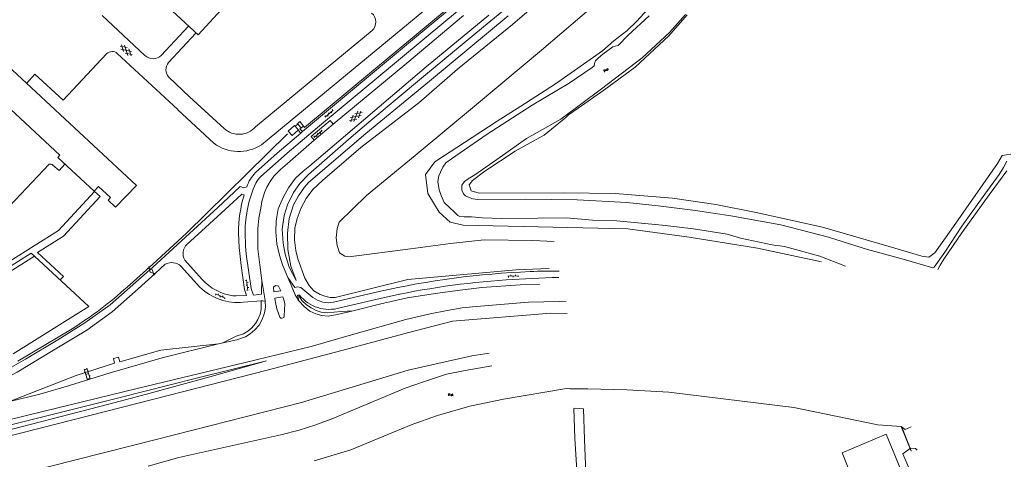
# Model space of a CAD drawing. Header units: metres. Extents: x 157366 to 159470, y 577030 to 578469.
# Tile 13 of 35: x 158086 to 158496, y 577541 to 577725. Entities that reach past the tile are written whole.
import ezdxf

# ---------------------------------------------------------------- set-up
doc = ezdxf.new("R2010")
doc.units = ezdxf.units.M
doc.header["$MEASUREMENT"] = 0
for name, color, linetype, lineweight in [('Gbkn_B01_hoofdgebouw', 1, 'Continuous', 18), ('Gbkn_S01_gesloten verharding (g)', 252, 'Continuous', 18), ('Gbkn_S01_gesloten verharding (k)', 252, 'Continuous', 18), ('Gbkn_S02_open verharding', 252, 'Continuous', 18), ('Gbkn_S05_water', 252, 'Continuous', 18), ('Gbkn_T02_raster', 252, 'Continuous', 18), ('Gbkn_T03_hek', 252, 'Continuous', 18), ('Gbkn_T09_insteek sloot', 252, 'Continuous', 18), ('Gbkn_T20_overige afscheiding', 252, 'Continuous', 18), ('Gbkn_V00_kant verharding', 252, 'Continuous', 18), ('Gbkn_W00_kant water (FD)', 252, 'Continuous', 18)]:
    doc.layers.add(name, color=color, linetype=linetype, lineweight=lineweight)

msp = doc.modelspace()

# ---------------------------------------------------------------- linework, layer by layer
at = {"layer": 'Gbkn_B01_hoofdgebouw'}
for p, q in [((158200.55, 577680.61), (158197.9, 577678.33)), ((158200.8, 577680.32), (158200.55, 577680.61)), ((158197.9, 577678.33), (158199.52, 577676.43)), ((158199.52, 577676.43), (158202.12, 577678.69)), ((158202.17, 577678.73), (158200.8, 577680.32)), ((158202.12, 577678.69), (158202.17, 577678.73))]:
    msp.add_line(p, q, dxfattribs=at)
at = {"layer": 'Gbkn_B01_hoofdgebouw', "flags": 128}
for points in [[(158171.67, 577730.67), (158160.39, 577718.49), (158133.56, 577743.38), (158152.5, 577763.82), (158161.29, 577755.67), (158157.7, 577751.8), (158160.75, 577748.97), (158156.68, 577744.58), (158171.67, 577730.67)], [(158134.74, 577655.64), (158062.86, 577722.41), (158052.66, 577711.41), (158058.84, 577705.69), (158029.47, 577674.03), (158044.86, 577659.75), (158075.95, 577693.17), (158102.72, 577668.26), (158101.9, 577667.38), (158117.06, 577653.31), (158118.91, 577655.29), (158123.94, 577650.6), (158122.92, 577649.5), (158126.01, 577646.62), (158134.74, 577655.64)]]:
    msp.add_lwpolyline(points, dxfattribs=at)
at = {"layer": 'Gbkn_S01_gesloten verharding (g)', "flags": 128}
for points in [[(158141.96, 577618.15), (158141.43, 577620.46), (158139.17, 577621.16)], [(158139.88, 577621.82), (158140.41, 577619.51), (158142.67, 577618.81)]]:
    msp.add_lwpolyline(points, dxfattribs=at)
at = {"layer": 'Gbkn_S01_gesloten verharding (k)'}
for p, q in [((158228.39, 577684.82), (158223.86, 577684.03)), ((158224.01, 577682.17), (158225.06, 577685.03)), ((158225.33, 577682.27), (158226.92, 577686.58)), ((158228.73, 577686.1), (158225.72, 577685.58)), ((158227.19, 577683.82), (158228.25, 577686.68)), ((158226.53, 577683.26), (158223.52, 577682.74))]:
    msp.add_line(p, q, dxfattribs=at)
for points in [[(158127.88, 577713.8), (158130.87, 577713.17)], [(158129.33, 577711.46), (158128.39, 577714.36)], [(158131.14, 577709.84), (158129.71, 577714.21)], [(158128.18, 577712.5), (158132.67, 577711.55)], [(158129.98, 577710.88), (158132.96, 577710.25)], [(158132.46, 577709.69), (158131.51, 577712.59)]]:
    msp.add_lwpolyline(points, dxfattribs=at)
at = {"layer": 'Gbkn_S02_open verharding'}
for p, q in [((158213.16, 577684.72), (158213.48, 577684.33)), ((158213.32, 577684.2), (158216.7, 577687.03)), ((158214.24, 577684.98), (158214.57, 577684.59)), ((158214.69, 577686), (158215.01, 577685.62)), ((158215.78, 577686.26), (158216.1, 577685.88)), ((158216.22, 577687.29), (158216.54, 577686.9)), ((158208.74, 577675.67), (158212.1, 577678.51)), ((158209.66, 577676.44), (158209.98, 577676.06)), ((158210.1, 577677.47), (158210.42, 577677.09)), ((158211.19, 577677.73), (158211.51, 577677.35)), ((158211.63, 577678.76), (158211.95, 577678.38)), ((158208.57, 577676.18), (158208.89, 577675.8)), ((158180.1, 577616.01), (158180.59, 577616.07)), ((158181.11, 577611.91), (158180.57, 577616.27)), ((158180.72, 577615.08), (158181.21, 577615.14)), ((158293.86, 577618.01), (158289.46, 577617.76)), ((158289.69, 577617.27), (158289.66, 577617.77)), ((158290.66, 577617.83), (158290.63, 577618.33)), ((158291.69, 577617.38), (158291.66, 577617.88)), ((158292.66, 577617.94), (158292.63, 577618.44)), ((158293.69, 577617.49), (158293.66, 577617.99)), ((158180.34, 577614.03), (158180.84, 577614.09)), ((158180.59, 577612.04), (158181.09, 577612.1)), ((158180.96, 577613.1), (158181.46, 577613.16)), ((158167.62, 577609.86), (158167.81, 577610.32)), ((158171.69, 577608.7), (158167.63, 577610.4)), ((158168.73, 577609.93), (158168.93, 577610.39)), ((158169.46, 577609.08), (158169.66, 577609.55)), ((158170.58, 577609.16), (158170.77, 577609.62)), ((158171.31, 577608.31), (158171.5, 577608.77))]:
    msp.add_line(p, q, dxfattribs=at)
for points in [[(158114.31, 577574.65), (158112.87, 577579.02)], [(158112.94, 577578.83), (158114.08, 577579.21)], [(158112.95, 577577.84), (158113.23, 577577.93)], [(158115.45, 577575.03), (158114.01, 577579.4)], [(158114.4, 577578.21), (158114.69, 577578.31)], [(158113.59, 577576.84), (158114.73, 577577.21)], [(158113.67, 577575.65), (158113.95, 577575.75)], [(158114.25, 577574.84), (158115.39, 577575.22)], [(158115.06, 577576.22), (158115.35, 577576.31)]]:
    msp.add_lwpolyline(points, dxfattribs=at)
at = {"layer": 'Gbkn_S05_water'}
for p, q in [((158330.49, 577704), (158329.83, 577703.91)), ((158330.82, 577703.65), (158330.15, 577703.56)), ((158265.86, 577568.46), (158265.24, 577568.73)), ((158265.96, 577567.99), (158265.34, 577568.26))]:
    msp.add_line(p, q, dxfattribs=at)
for centre, start, end in [((158329.94, 577703.4), 102.0987, 192.7853), ((158330.26, 577703.04), 102.0987, 192.7853), ((158330.38, 577704.52), 282.0987, 12.7853), ((158330.71, 577704.16), 282.0987, 12.7853), ((158265.07, 577568.23), 71.3164, 162.003), ((158265.17, 577567.76), 71.3164, 162.003), ((158266.03, 577568.96), 251.3164, 342.003), ((158266.13, 577568.49), 251.3164, 342.003)]:
    msp.add_arc(centre, 0.527, start, end, dxfattribs=at)
at = {"layer": 'Gbkn_T02_raster'}
for p, q in [((158204.75, 577679.87), (158301.33, 577760.25)), ((158201.67, 577681.22), (158202.74, 577682.28)), ((158202.74, 577682.28), (158204.33, 577680.38)), ((158204.33, 577680.38), (158204.75, 577679.87))]:
    msp.add_line(p, q, dxfattribs=at)
at = {"layer": 'Gbkn_T02_raster', "flags": 128}
for points in [[(158130.79, 577613.26), (158141.55, 577622.85), (158155.53, 577635.78), (158197.64, 577677.25)], [(158085.22, 577582.33), (158107.84, 577595.92)]]:
    msp.add_lwpolyline(points, dxfattribs=at)
at = {"layer": 'Gbkn_T02_raster'}
msp.add_lwpolyline([(158107.84, 577595.92, 0.044304), (158130.79, 577613.26)], format="xyb", dxfattribs=at)
at = {"layer": 'Gbkn_T03_hek'}
for p, q in [((158447.11, 577551.91), (158428.73, 577544.09)), ((158460.62, 577519.41), (158447.11, 577551.91)), ((158428.73, 577544.09), (158441.88, 577511.94))]:
    msp.add_line(p, q, dxfattribs=at)
at = {"layer": 'Gbkn_T09_insteek sloot'}
for p, q in [((158343.14, 577724.22), (158347.58, 577729)), ((158356.54, 577718.12), (158364.22, 577726.85)), ((158339.06, 577720.15), (158343.14, 577724.22)), ((158333.66, 577716.03), (158339.06, 577720.15)), ((158342.52, 577705.05), (158356.54, 577718.12)), ((158328.9, 577711.86), (158333.66, 577716.03)), ((158309.3, 577698.11), (158328.9, 577711.86)), ((158329.47, 577695.43), (158342.52, 577705.05)), ((158294.92, 577688.75), (158309.3, 577698.11)), ((158318.76, 577687.92), (158329.47, 577695.43)), ((158285.05, 577682.46), (158294.92, 577688.75)), ((158313.55, 577684.04), (158314.78, 577685.05)), ((158314.78, 577685.05), (158318.76, 577687.92)), ((158274.62, 577675.64), (158285.05, 577682.46)), ((158304.65, 577676.67), (158312.16, 577682.89)), ((158312.16, 577682.89), (158313.55, 577684.04)), ((158301.3, 577674.82), (158304.65, 577676.67)), ((158274.62, 577675.64), (158259.05, 577665.5)), ((158292.5, 577669.95), (158301.3, 577674.82)), ((158279.91, 577661.56), (158292.5, 577669.95)), ((158495.47, 577668.17), (158493.55, 577664.8)), ((158499.09, 577668.74), (158495.47, 577668.17)), ((158259.05, 577665.5), (158255.16, 577660.26)), ((158493.55, 577664.8), (158474.18, 577637.19)), ((158255.16, 577660.26), (158256.17, 577652.32)), ((158274.78, 577657.75), (158279.91, 577661.56)), ((158273.37, 577655.98), (158274.78, 577657.75)), ((158274.22, 577653.43), (158273.37, 577655.98)), ((158256.17, 577652.32), (158260.89, 577644.48)), ((158277.44, 577652.39), (158274.22, 577653.43)), ((158312.62, 577652.56), (158277.44, 577652.39)), ((158334.1, 577652.37), (158312.62, 577652.56)), ((158358.08, 577650.32), (158334.1, 577652.37)), ((158376.14, 577647.71), (158358.08, 577650.32)), ((158392.94, 577644.44), (158376.14, 577647.71)), ((158260.89, 577644.48), (158265.47, 577640.31)), ((158420.5, 577638.32), (158392.94, 577644.44)), ((158265.47, 577640.31), (158270.79, 577639.07)), ((158270.79, 577639.07), (158339.48, 577637.51)), ((158339.48, 577637.51), (158365.07, 577634.14)), ((158448.41, 577630.26), (158420.5, 577638.32)), ((158474.18, 577637.19), (158467.35, 577627.57)), ((158365.07, 577634.14), (158393.47, 577629.53)), ((158393.47, 577629.53), (158420.11, 577623.76, 0.56)), ((158462.02, 577626.18), (158448.41, 577630.26)), ((158467.35, 577627.57), (158464.93, 577625.74)), ((158464.93, 577625.74), (158462.02, 577626.18)), ((158271.69, 577578.44), (158263.93, 577576.91)), ((158282.76, 577580.42, 0.45), (158271.69, 577578.44)), ((158246.63, 577571.07), (158254.73, 577573.95)), ((158254.73, 577573.95), (158263.93, 577576.91)), ((158216.5, 577558.49), (158246.63, 577571.07)), ((158287.68, 577566.46), (158313.91, 577570.92)), ((158315.26, 577570.9), (158313.91, 577570.92)), ((158321.96, 577570.82), (158315.26, 577570.9)), ((158321.96, 577570.82), (158321.96, 577570.83)), ((158321.96, 577570.83), (158322.8, 577570.81)), ((158322.8, 577570.81), (158321.96, 577570.82)), ((158338.99, 577570.42), (158322.8, 577570.81)), ((158356.52, 577569.42), (158338.99, 577570.42)), ((158273.58, 577563.54), (158287.68, 577566.46)), ((158356.52, 577569.42), (158408.67, 577563.04)), ((158260.07, 577559.74), (158273.58, 577563.54)), ((158316.97, 577562.65), (158317.4, 577562.82)), ((158316.97, 577562.65), (158317.32, 577550.26)), ((158317.4, 577562.82), (158320.97, 577562.55)), ((158320.97, 577562.55), (158321.45, 577549.65)), ((158408.67, 577563.04), (158443.57, 577555.83)), ((158216.5, 577558.49), (158209.44, 577555.87)), ((158249.18, 577555.85), (158260.07, 577559.74)), ((158194.81, 577551.72), (158202.47, 577553.61)), ((158209.44, 577555.87), (158202.47, 577553.61)), ((158224.01, 577545.38), (158249.18, 577555.85)), ((158443.57, 577555.83), (158453.36, 577555.13)), ((158454.96, 577553.85), (158453.36, 577555.13)), ((158454.96, 577553.85), (158457.52, 577554.93, 0.7)), ((158317.32, 577550.26), (158318.77, 577528.65)), ((158321.45, 577549.65), (158322.25, 577527.03)), ((158208.73, 577540.81), (158224.01, 577545.38)), ((158454.09, 577543.75), (158457.27, 577546.06)), ((158457.27, 577546.06), (158459.28, 577545.99)), ((158459.28, 577545.99), (158460.06, 577545.23, 0.6)), ((158469.95, 577505.8), (158454.09, 577543.75))]:
    msp.add_line(p, q, dxfattribs=at)
at = {"layer": 'Gbkn_T09_insteek sloot', "flags": 128}
for points in [[(158194.81, 577551.72), (158152.38, 577542.14)], [(158139.52, 577538.55), (158152.38, 577542.14)]]:
    msp.add_lwpolyline(points, dxfattribs=at)
at = {"layer": 'Gbkn_T20_overige afscheiding'}
for p, q in [((158291.32, 577722.84), (158322.7, 577749.63)), ((158300.88, 577739.56), (158279.25, 577721.78)), ((158334.33, 577738.43), (158303.53, 577712.15)), ((158256.83, 577699.19), (158289.61, 577726.42)), ((158279.25, 577721.78), (158254.28, 577701.15)), ((158268.42, 577704.09), (158291.32, 577722.84)), ((158303.53, 577712.15), (158276.43, 577689.48)), ((158254.28, 577701.15), (158231.57, 577682.12)), ((158252.42, 577690.1), (158268.42, 577704.09)), ((158230.33, 577677.27), (158256.83, 577699.19)), ((158228.19, 577671.5), (158252.42, 577690.1)), ((158276.43, 577689.48), (158250.87, 577668.21)), ((158203.15, 577679.5), (158204.33, 577680.38)), ((158231.57, 577682.12), (158224.11, 577675.86)), ((158206.33, 577656.96), (158230.33, 577677.27)), ((158224.11, 577675.86), (158206.39, 577660.26)), ((158212.27, 577657.71), (158228.19, 577671.5)), ((158250.87, 577668.21), (158230.54, 577651.47)), ((158206.39, 577660.26), (158202.72, 577656.45)), ((158202.72, 577656.45), (158200.11, 577652.76)), ((158204.73, 577654.95), (158206.33, 577656.96)), ((158208.24, 577653.97), (158212.27, 577657.71)), ((158200.11, 577652.76), (158197.63, 577647.58)), ((158202.17, 577651.4), (158204.73, 577654.95)), ((158205.4, 577650.23), (158208.24, 577653.97)), ((158197.63, 577647.58), (158196.3, 577643.13)), ((158198.38, 577641.89), (158200.07, 577647.58)), ((158200.07, 577647.58), (158202.17, 577651.4)), ((158203.33, 577646.37), (158205.4, 577650.23)), ((158230.54, 577651.47), (158219.11, 577640.4)), ((158201.61, 577641.87), (158203.33, 577646.37)), ((158196.3, 577643.13), (158195.47, 577637.37)), ((158197.58, 577635.7), (158198.38, 577641.89)), ((158200.7, 577637.81), (158201.61, 577641.87)), ((158219.11, 577640.4), (158218.38, 577637.76)), ((158195.47, 577637.37), (158195.79, 577631.53)), ((158197.75, 577628.99), (158197.58, 577635.7)), ((158200.51, 577632.96), (158200.7, 577637.81)), ((158218.38, 577637.76), (158217.93, 577633.8)), ((158195.79, 577631.53), (158196.66, 577627.01)), ((158201.13, 577628.52), (158200.51, 577632.96)), ((158217.93, 577633.8), (158218.29, 577630.6)), ((158248.95, 577629.21), (158265.6, 577631.42)), ((158265.6, 577631.42), (158279.62, 577632.96)), ((158279.62, 577632.96), (158299.68, 577632.67)), ((158299.68, 577632.67), (158308.7, 577632.29)), ((158199.08, 577621.94), (158197.75, 577628.99)), ((158202, 577625.02), (158201.13, 577628.52)), ((158218.29, 577630.6), (158219.31, 577627.56)), ((158219.31, 577627.56), (158221.58, 577626.16)), ((158223.23, 577625.91), (158248.95, 577629.21)), ((158196.66, 577627.01), (158198.32, 577621.61)), ((158204.91, 577617.02), (158202, 577625.02)), ((158221.58, 577626.16), (158223.23, 577625.91)), ((158198.32, 577621.61), (158201.18, 577616)), ((158201.18, 577616), (158199.08, 577621.94)), ((158292.92, 577620.47), (158247.78, 577616.43)), ((158306.61, 577621.05, 5.51), (158292.92, 577620.47)), ((158206.62, 577613.98), (158204.91, 577617.02)), ((158247.78, 577616.43), (158217.47, 577608.99)), ((158208.65, 577611.72), (158206.62, 577613.98)), ((158211.27, 577610.2), (158208.65, 577611.72)), ((158213.18, 577609.42), (158211.27, 577610.2)), ((158215.42, 577608.89), (158213.18, 577609.42)), ((158217.47, 577608.99), (158215.42, 577608.89)), ((158247.65, 577594.21), (158266.33, 577599.05)), ((158266.33, 577599.05), (158307.31, 577602.34)), ((158307.31, 577602.34), (158314.1, 577602.22, 5.16)), ((158220.24, 577586.86), (158247.65, 577594.21)), ((158189.09, 577578.6), (158220.24, 577586.86)), ((158247.94, 577578.58), (158274.41, 577584.61)), ((158274.41, 577584.61), (158281.6, 577585.73)), ((158141.93, 577566.57), (158189.09, 577578.6)), ((158203.5, 577565.12), (158247.94, 577578.58)), ((158094.6, 577554.45), (158141.93, 577566.57)), ((158142.3, 577549.56), (158203.5, 577565.12)), ((158049.39, 577542.95), (158094.6, 577554.45)), ((158453.36, 577555.13), (158457.48, 577544.88)), ((158453.69, 577554.82), (158457.52, 577545)), ((158088.03, 577535.78), (158142.3, 577549.56))]:
    msp.add_line(p, q, dxfattribs=at)
at = {"layer": 'Gbkn_T20_overige afscheiding', "flags": 128}
msp.add_lwpolyline([(158000, 577532.7), (158019.53, 577537.67), (158039.13, 577542.73), (158078.55, 577552.88), (158123.17, 577564.38), (158138.88, 577568.59), (158165.23, 577575.87), (158188.86, 577582.56), (158159.67, 577575.26), (158126.74, 577566.97), (158084, 577556.29), (158040.57, 577545.38), (158000, 577535.47)], dxfattribs=at)
at = {"layer": 'Gbkn_V00_kant verharding'}
for p, q in [((158251.36, 577717.74), (158293.81, 577753.05)), ((158255.43, 577717.54), (158299.01, 577753.79)), ((158186.73, 577672.58), (158259.96, 577733.23)), ((158247.36, 577706.72), (158270.99, 577726.49)), ((158255.42, 577705.08), (158281.58, 577726.73)), ((158184.29, 577680.08), (158232.85, 577720.22)), ((158203.82, 577678.1), (158251.36, 577717.74)), ((158210.06, 577679.78), (158255.43, 577717.54)), ((158206.92, 577663.9), (158255.42, 577705.08)), ((158216.69, 577681.23), (158247.36, 577706.72)), ((158201.91, 577681.27), (158200.8, 577680.32)), ((158203.27, 577679.67), (158201.91, 577681.27)), ((158207.45, 577676.02), (158215.43, 577682.73)), ((158216.69, 577681.23), (158208.68, 577674.52)), ((158215.43, 577682.73), (158216.69, 577681.23)), ((158193.32, 577669.18), (158203.12, 577677.52)), ((158197.49, 577669.17), (158210.06, 577679.78)), ((158202.12, 577678.69), (158203.12, 577677.52)), ((158202.81, 577679.29), (158203.27, 577679.67)), ((158203.82, 577678.1), (158202.81, 577679.29)), ((158203.12, 577677.52), (158203.82, 577678.1)), ((158208.68, 577674.52), (158197.57, 577664.77)), ((158208.68, 577674.52), (158207.45, 577676.02)), ((158184.3, 577661.05), (158193.32, 577669.18)), ((158186.58, 577659.42), (158197.49, 577669.17)), ((158197.57, 577664.77), (158194.68, 577662.35)), ((158194.68, 577662.35), (158191.92, 577659.6)), ((158201.01, 577658.66), (158204.16, 577661.63)), ((158204.16, 577661.63), (158206.92, 577663.9)), ((158190.35, 577657.27), (158189.01, 577655)), ((158191.92, 577659.6), (158190.35, 577657.27)), ((158198.08, 577654.66), (158201.01, 577658.66)), ((158173.07, 577650.68), (158177.87, 577655.16)), ((158178.6, 577652.07), (158174.93, 577648.69)), ((158177.87, 577655.16), (158179.46, 577654.71)), ((158179.57, 577651.77), (158178.6, 577652.07)), ((158179.46, 577654.71), (158180.69, 577655.11)), ((158188.05, 577652.77), (158186.89, 577649.01)), ((158189.01, 577655), (158188.05, 577652.77)), ((158195.9, 577650.88), (158198.08, 577654.66)), ((158161.75, 577636.6), (158174.93, 577648.69)), ((158186.89, 577649.01), (158186.46, 577646.21)), ((158193.8, 577645.85), (158195.9, 577650.88)), ((158186.46, 577646.21), (158185.73, 577642.08)), ((158192.92, 577640.87), (158193.8, 577645.85)), ((158185.73, 577642.08), (158185.21, 577637.56)), ((158192.73, 577636.27), (158192.92, 577640.87)), ((158177.42, 577629.8), (158177.23, 577635.72)), ((158180.12, 577630.5), (158179.98, 577636.05)), ((158185.21, 577637.56), (158185.2, 577632.17)), ((158193.2, 577631.35), (158192.73, 577636.27)), ((158185.2, 577632.17), (158185.23, 577629.2)), ((158194.27, 577626.63), (158193.2, 577631.35)), ((158178.29, 577622.26), (158177.42, 577629.8)), ((158180.44, 577627.06), (158180.12, 577630.5)), ((158182.42, 577612.73), (158180.44, 577627.06)), ((158185.23, 577629.2), (158186.06, 577622.53)), ((158195.6, 577622.57), (158194.27, 577626.63)), ((158179.69, 577612.23), (158178.29, 577622.26)), ((158186.06, 577622.53), (158186.98, 577616)), ((158197.77, 577617.29), (158195.6, 577622.57)), ((158186.98, 577616), (158186.76, 577611.13)), ((158188.33, 577607.68), (158186.98, 577616)), ((158197.77, 577617.29), (158200.68, 577613.13)), ((158199.18, 577614.09), (158197.77, 577617.29)), ((158180.58, 577609.72), (158179.69, 577612.23)), ((158183.5, 577609.93), (158182.42, 577612.73)), ((158186.76, 577611.13), (158186.84, 577610.35)), ((158191.74, 577613.22), (158192.63, 577613.93)), ((158191.74, 577613.22), (158191.95, 577611.28)), ((158191.95, 577611.28), (158194.8, 577611.74)), ((158192.63, 577613.93), (158193.44, 577613.85)), ((158193.44, 577613.85), (158194, 577613.6)), ((158194.8, 577611.74), (158193.91, 577613.64)), ((158200.89, 577610.11), (158199.18, 577614.09)), ((158203.16, 577613.15), (158208.24, 577608.97)), ((158216.84, 577606.99), (158235.79, 577611.43)), ((158247.54, 577608.79), (158260.34, 577610.77)), ((158260.34, 577610.77), (158268.51, 577611.82)), ((158268.51, 577611.82), (158278.64, 577613.03)), ((158278.64, 577613.03), (158294.54, 577614.17)), ((158294.54, 577614.17), (158302.6, 577614.38, 5.95)), ((158174.81, 577609.67), (158176.21, 577609.57)), ((158176.21, 577609.57), (158180.58, 577609.72)), ((158179.34, 577606.94), (158186.67, 577607.5)), ((158186.84, 577610.35), (158183.5, 577609.93)), ((158186.67, 577607.5), (158186.65, 577603.99)), ((158186.67, 577607.5), (158187.29, 577607.55)), ((158187.29, 577607.55), (158188.37, 577607.4)), ((158188.37, 577607.4), (158188.33, 577607.68)), ((158188.5, 577604.91), (158188.37, 577607.4)), ((158195.74, 577609.16), (158192.34, 577608.59)), ((158192.34, 577608.59), (158192.62, 577606.84)), ((158193.13, 577604.2), (158192.62, 577606.84)), ((158196.2, 577607.52), (158195.74, 577609.16)), ((158196.22, 577607.5), (158196.5, 577606.24)), ((158202.39, 577607.57), (158200.89, 577610.11)), ((158202.39, 577607.57), (158201.77, 577609.95)), ((158201.77, 577609.95), (158202.17, 577609.93)), ((158202.17, 577609.93), (158202.6, 577609.92)), ((158202.17, 577609.93), (158203.61, 577607.7)), ((158204.58, 577605.11), (158202.39, 577607.57)), ((158203.61, 577607.7), (158205.57, 577605.85)), ((158219.48, 577604.59), (158238.05, 577608.97)), ((158235.99, 577606.08), (158247.54, 577608.79)), ((158274.77, 577604.97), (158298.11, 577607.02)), ((158298.11, 577607.02), (158310.86, 577607.32)), ((158310.86, 577607.32), (158313.74, 577607.42, 5.55)), ((158186.65, 577603.99), (158186.2, 577602.01)), ((158187.09, 577599.75), (158187.98, 577602.55)), ((158187.98, 577602.55), (158188.5, 577604.91)), ((158194.48, 577600.73), (158193.13, 577604.2)), ((158196.5, 577606.24), (158196.28, 577601.24)), ((158206.97, 577603.21), (158204.58, 577605.11)), ((158205.57, 577605.85), (158207.48, 577604.56)), ((158209.44, 577602.1), (158206.97, 577603.21)), ((158207.48, 577604.56), (158209.56, 577603.52)), ((158209.56, 577603.52), (158211.7, 577602.86)), ((158211.7, 577602.86), (158214.18, 577602.59)), ((158214.18, 577602.59), (158219.97, 577603.11)), ((158225.05, 577603.42), (158218.3, 577601.89)), ((158219.97, 577603.11), (158225.05, 577603.42)), ((158225.05, 577603.42), (158235.99, 577606.08)), ((158257.11, 577602.18), (158264.16, 577603.56)), ((158264.16, 577603.56), (158270.48, 577604.66)), ((158270.48, 577604.66), (158274.77, 577604.97)), ((158185.32, 577599.77), (158184.33, 577598.1)), ((158186.2, 577602.01), (158185.32, 577599.77)), ((158185.78, 577597.39), (158187.09, 577599.75)), ((158194.91, 577600.37), (158194.48, 577600.73)), ((158195.47, 577600.32), (158194.91, 577600.37)), ((158196.08, 577600.63), (158195.47, 577600.32)), ((158196.28, 577601.24), (158196.08, 577600.63)), ((158211.9, 577601.42), (158209.44, 577602.1)), ((158214.64, 577601.19), (158211.9, 577601.42)), ((158218.3, 577601.89), (158214.64, 577601.19)), ((158224.31, 577593.29), (158246.9, 577599.72)), ((158246.9, 577599.72), (158257.11, 577602.18)), ((158181.08, 577594.92), (158179.23, 577593.8)), ((158182.73, 577596.22), (158181.08, 577594.92)), ((158182.08, 577593.83), (158184.08, 577595.48)), ((158184.33, 577598.1), (158182.73, 577596.22)), ((158184.08, 577595.48), (158185.78, 577597.39)), ((158176.21, 577592.83), (158170.72, 577589.99)), ((158179.23, 577593.8), (158176.21, 577592.83)), ((158176.55, 577591.33), (158180.17, 577592.48)), ((158180.17, 577592.48), (158182.08, 577593.83)), ((158207.54, 577588.49), (158224.31, 577593.29)), ((158179.99, 577581.76), (158207.54, 577588.49)), ((158135.04, 577570.97), (158179.99, 577581.76)), ((158090.01, 577560.03), (158135.04, 577570.97)), ((158060.54, 577552.85), (158090.01, 577560.03))]:
    msp.add_line(p, q, dxfattribs=at)
at = {"layer": 'Gbkn_V00_kant verharding', "flags": 128}
for points in [[(158120.35, 577726.61), (158138.24, 577709.8)], [(158144.99, 577709.83), (158156.42, 577722.12)], [(158148.05, 577706.95), (158159.49, 577719.18)], [(158088.92, 577698.25), (158092.4, 577702.02), (158104.09, 577691.23), (158122.24, 577710.53)], [(158126.7, 577710.74), (158151.92, 577687.29)], [(158148.16, 577700.77), (158156.85, 577692.62)], [(158156.85, 577692.58), (158171.24, 577679.43)], [(158151.87, 577687.26), (158166.94, 577673.25)], [(158081.74, 577647.04), (158098.25, 577664.52)], [(158099.87, 577664.17), (158102.43, 577661.94), (158104.85, 577664.51)], [(158050.35, 577605.8), (158051.34, 577604.83), (158102.21, 577636.88), (158117.22, 577653.13), (158119.5, 577651.01), (158104.26, 577634.47), (158093.5, 577627.67), (158104.25, 577617.64), (158102.96, 577616.3)], [(158047.21, 577564.02), (158057.61, 577568.2), (158059.85, 577569.17), (158065.53, 577571.62), (158067.36, 577572.41), (158081.62, 577579.31), (158088.46, 577583.14), (158101.93, 577591.33), (158113.14, 577598.31), (158123.69, 577605.92), (158141.46, 577621.64), (158168.66, 577646.52), (158173.07, 577650.68)], [(158155.81, 577631.15), (158161.75, 577636.6)], [(158092.2, 577626.2), (158090.79, 577627.38), (158053.54, 577603.89), (158054.43, 577602.4)], [(158043.02, 577592.32), (158052.79, 577595.47), (158057.13, 577598.17), (158054.46, 577602.41), (158092.22, 577626.18), (158114.78, 577605.22), (158083.36, 577585.4)], [(158154.91, 577624.49), (158162.08, 577616.44)], [(158052.67, 577563.29), (158061.05, 577566.59), (158077.33, 577573.82), (158085.02, 577577.82), (158100.06, 577586.99), (158114.06, 577595.36), (158124.54, 577602.92), (158135.41, 577612.49), (158142.58, 577619.02)], [(158142.58, 577619.02), (158146.69, 577622.77)], [(158153.32, 577621.9), (158161.13, 577613.28)], [(158067.46, 577561.93), (158081.79, 577565.5), (158094.4, 577568.59), (158106.77, 577572.16), (158123.71, 577577.51), (158145.43, 577583.81), (158168.81, 577589.55), (158176.55, 577591.33)], [(158168.81, 577589.55), (158144.88, 577586.98), (158127.76, 577582.11), (158127.16, 577584.08), (158125.08, 577583.45), (158125.55, 577581.49), (158109.51, 577576.34), (158081.79, 577565.5)]]:
    msp.add_lwpolyline(points, dxfattribs=at)
at = {"layer": 'Gbkn_V00_kant verharding'}
for points in [[(158126.7, 577710.74, 0.388279), (158122.24, 577710.53)], [(158138.24, 577709.8, 0.383111), (158144.99, 577709.83)], [(158148.05, 577706.95, 0.363107), (158148.16, 577700.77)], [(158099.87, 577664.17, 0.217278), (158098.25, 577664.52)], [(158155.81, 577631.15, 0.368837), (158154.91, 577624.49)], [(158153.32, 577621.9, 0.334459), (158146.69, 577622.77)]]:
    msp.add_lwpolyline(points, format="xyb", dxfattribs=at)
for centre, radius, start, end in [((158229.54, 577723.82), 4.89, 312.5729, 49.9247), ((158177.45, 577686.08), 9.1, 226.981, 318.7302), ((158177.33, 577687.4), 17.55, 233.7142, 302.4078), ((158195.4, 577650.25), 15.5, 135.7886, 161.7101), ((158230.21, 577635.98), 50.23, 155.8318, 179.913), ((158193.38, 577651.93), 10.12, 132.2545, 152.8727), ((158230.89, 577636.11), 53.66, 163.0338, 180.4202), ((158177.86, 577630.78), 21.33, 222.2734, 261.7775), ((158311.76, 577277.62), 339.45, 93.8881, 102.5405), ((158336.04, 576859.55, 11.42), 758.21, 91.91897, 93.57713), ((158214.7, 577617.36), 10.59, 232.4131, 281.6619)]:
    msp.add_arc(centre, radius, start, end, dxfattribs=at)
at = {"layer": 'Gbkn_V00_kant verharding', "extrusion": (0, 0, -1)}
for centre, radius, start, end in [((-158313.98, 577261.76), 358.31, 77.3954, 87.565), ((-158306.25, 577468.33, -11.15), 151.6, 87.1648, 91.7266), ((-158177.08, 577629.75), 22.93, 264.3378, 314.0692), ((-158201.95, 577609.09), 4.24, 72.5535, 106.4742), ((-158215.06, 577620.01), 16.04, 253.9943, 320.9942)]:
    msp.add_arc(centre, radius, start, end, dxfattribs=at)
at = {"layer": 'Gbkn_W00_kant water (FD)'}
for p, q in [((158339.64, 577718.36), (158348.31, 577726.46)), ((158363.41, 577726.98), (158356.84, 577719.48)), ((158335.48, 577714.05), (158339.64, 577718.36)), ((158356.84, 577719.48), (158345.36, 577708.94)), ((158329.07, 577710.39), (158333.24, 577713.52)), ((158333.24, 577713.52), (158334.2, 577713.74)), ((158334.2, 577713.74), (158335.48, 577714.05)), ((158327.17, 577708.94), (158329.07, 577710.39)), ((158324.65, 577704.82), (158325.36, 577705.59)), ((158325.36, 577705.59), (158325.52, 577706.59)), ((158325.52, 577706.59), (158326, 577707.66)), ((158326, 577707.66), (158327.17, 577708.94)), ((158345.36, 577708.94), (158328.53, 577695.91)), ((158314.99, 577698.28), (158324.65, 577704.82)), ((158299.57, 577689.08), (158314.99, 577698.28)), ((158328.53, 577695.91), (158311.54, 577683.37)), ((158280.82, 577677.11), (158299.57, 577689.08)), ((158311.54, 577683.37), (158297.29, 577675.27)), ((158265.92, 577666.77), (158280.82, 577677.11)), ((158297.29, 577675.27), (158286.21, 577667.49)), ((158262.29, 577663.31), (158263.63, 577665.07)), ((158263.63, 577665.07), (158265.92, 577666.77)), ((158286.21, 577667.49), (158275.73, 577660.06)), ((158495.96, 577663.16), (158497.37, 577665.82)), ((158260.72, 577659.73), (158261.4, 577661.21)), ((158261.4, 577661.21), (158262.29, 577663.31)), ((158275.73, 577660.06), (158272.86, 577658.41)), ((158488.17, 577652.05), (158494.22, 577660.17)), ((158497.33, 577661.8), (158490.04, 577651.71)), ((158494.22, 577660.17), (158495.96, 577663.16)), ((158260.32, 577657.24), (158260.72, 577659.73)), ((158260.79, 577653.77), (158260.32, 577657.24)), ((158270.34, 577655.84), (158270.26, 577654.69)), ((158271.45, 577657.26), (158270.34, 577655.84)), ((158272.86, 577658.41), (158271.45, 577657.26)), ((158261.62, 577651.43), (158260.79, 577653.77)), ((158270.26, 577654.69), (158270.32, 577653.68)), ((158270.32, 577653.68), (158270.95, 577652.19)), ((158270.95, 577652.19), (158271.75, 577651.38)), ((158490.04, 577651.71), (158478.61, 577635.88)), ((158478.68, 577638.67), (158488.17, 577652.05)), ((158262.97, 577648.59), (158261.62, 577651.43)), ((158267.15, 577644.47), (158262.97, 577648.59)), ((158271.75, 577651.38), (158273.28, 577650.59)), ((158273.28, 577650.59), (158274.84, 577650.05)), ((158274.84, 577650.05), (158276.83, 577649.81)), ((158276.83, 577649.81), (158296.6, 577650)), ((158296.6, 577650), (158318.33, 577649.73)), ((158318.33, 577649.73), (158339.07, 577648.49)), ((158339.07, 577648.49), (158352.12, 577647.17)), ((158268.05, 577643.63), (158267.15, 577644.47)), ((158268.62, 577643.19), (158268.05, 577643.63)), ((158352.12, 577647.17), (158367.58, 577645.26)), ((158367.58, 577645.26), (158382.39, 577642.96)), ((158269.42, 577642.65), (158268.62, 577643.19)), ((158271.22, 577642.55), (158269.42, 577642.65)), ((158272.69, 577642.55), (158271.22, 577642.55)), ((158274.28, 577642.59), (158272.69, 577642.55)), ((158278.74, 577642.22), (158274.28, 577642.59)), ((158286.95, 577641.92), (158278.74, 577642.22)), ((158301.91, 577642.06), (158286.95, 577641.92)), ((158313.86, 577642.11), (158301.91, 577642.06)), ((158324.78, 577641.22), (158313.86, 577642.11)), ((158334.93, 577640.84), (158324.78, 577641.22)), ((158353.76, 577639.08), (158334.93, 577640.84)), ((158382.39, 577642.96), (158403.23, 577639.29)), ((158366.85, 577637.54), (158353.76, 577639.08)), ((158380.78, 577635.38), (158366.85, 577637.54)), ((158386.34, 577633.7), (158380.78, 577635.38)), ((158403.23, 577639.29), (158423.11, 577634.14)), ((158478.61, 577635.88), (158471.1, 577624.94)), ((158471.52, 577627.89), (158478.68, 577638.67)), ((158399.62, 577630.83), (158386.34, 577633.7)), ((158423.11, 577634.14), (158439.35, 577628.92)), ((158401.09, 577630.67), (158399.62, 577630.83)), ((158402.84, 577630.46), (158401.09, 577630.67)), ((158404.72, 577630.19), (158402.84, 577630.46)), ((158409.3, 577628.95), (158404.72, 577630.19)), ((158419.46, 577626.17), (158409.3, 577628.95)), ((158439.35, 577628.92), (158454.19, 577624.98)), ((158467.06, 577621.64), (158471.52, 577627.89)), ((158430.19, 577622.05, -0.19), (158419.46, 577626.17)), ((158454.19, 577624.98), (158466.54, 577621.31)), ((158471.1, 577624.94), (158469.63, 577622.39)), ((158466.54, 577621.31), (158467.06, 577621.64)), ((158469.63, 577622.39), (158468.6, 577620.59))]:
    msp.add_line(p, q, dxfattribs=at)

doc.saveas('drawing.dxf')
